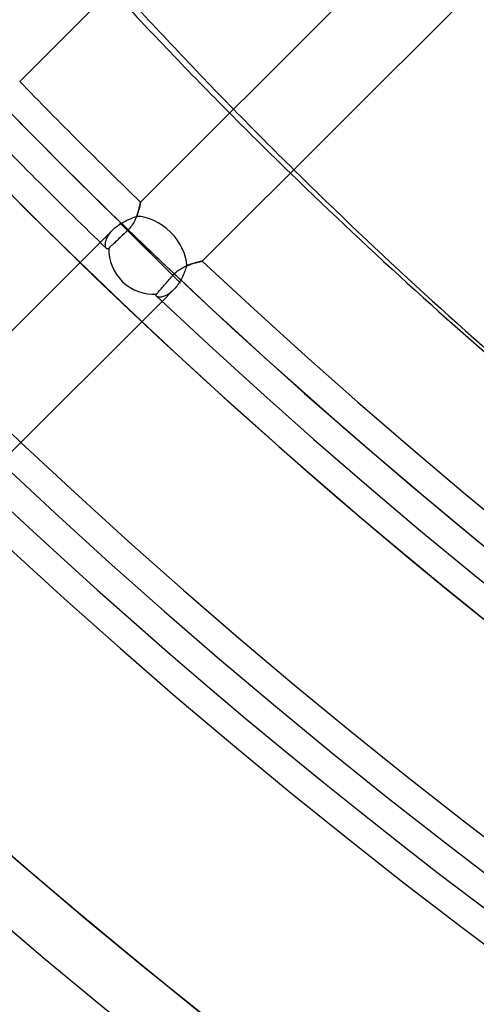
# Model space of a CAD drawing. Header units: millimetres. Extents: x -156 to 156, y -156 to 156.
# Tile 6 of 68: x -71.41 to -63.39, y -85.5 to -68.2. Entities that reach past the tile are written whole.
import ezdxf

# ---------------------------------------------------------------- set-up
doc = ezdxf.new("R2010")
doc.units = ezdxf.units.MM
doc.layers.add('MAIN-1', color=7, linetype='Continuous')

msp = doc.modelspace()

# ---------------------------------------------------------------- linework, layer by layer
at = {"layer": 'MAIN-1'}
for p, q in [((-71.41, -69.288), (-66.601, -64.48)), ((-64.48, -66.601), (-69.288, -71.41)), ((-68.204, -72.446), (-63.393, -67.636)), ((-69.295, -71.44), (-69.297, -71.45)), ((-69.297, -71.451), (-69.295, -71.44)), ((-69.293, -71.431), (-69.295, -71.44)), ((-69.295, -71.44), (-69.293, -71.431)), ((-69.291, -71.423), (-69.293, -71.431)), ((-69.293, -71.431), (-69.291, -71.423)), ((-69.29, -71.417), (-69.291, -71.423)), ((-69.291, -71.423), (-69.29, -71.418)), ((-69.289, -71.413), (-69.29, -71.417)), ((-69.29, -71.418), (-69.289, -71.413)), ((-69.288, -71.41), (-69.289, -71.411)), ((-69.289, -71.411), (-69.288, -71.41)), ((-69.289, -71.411), (-69.289, -71.413)), ((-69.289, -71.413), (-69.289, -71.411)), ((-69.342, -71.617), (-69.349, -71.637)), ((-69.349, -71.638), (-69.342, -71.618)), ((-69.335, -71.597), (-69.342, -71.617)), ((-69.342, -71.618), (-69.335, -71.597)), ((-69.329, -71.577), (-69.335, -71.597)), ((-69.335, -71.597), (-69.329, -71.578)), ((-69.323, -71.558), (-69.329, -71.577)), ((-69.329, -71.578), (-69.324, -71.558)), ((-69.324, -71.558), (-69.318, -71.54)), ((-69.318, -71.54), (-69.323, -71.558)), ((-69.314, -71.522), (-69.318, -71.54)), ((-69.318, -71.54), (-69.314, -71.522)), ((-69.309, -71.505), (-69.314, -71.522)), ((-69.314, -71.522), (-69.31, -71.506)), ((-69.31, -71.506), (-69.306, -71.49)), ((-69.306, -71.49), (-69.309, -71.505)), ((-69.302, -71.475), (-69.306, -71.49)), ((-69.306, -71.49), (-69.302, -71.476)), ((-69.299, -71.462), (-69.302, -71.475)), ((-69.302, -71.476), (-69.299, -71.463)), ((-69.297, -71.45), (-69.299, -71.462)), ((-69.299, -71.463), (-69.297, -71.451)), ((-69.65, -71.771), (-69.12, -72.302)), ((-69.65, -71.771), (-68.589, -72.832)), ((-69.649, -71.797), (-69.625, -71.782)), ((-69.625, -71.782), (-69.6, -71.767)), ((-69.6, -71.767), (-69.576, -71.754)), ((-69.576, -71.754), (-69.551, -71.741)), ((-69.551, -71.741), (-69.526, -71.728)), ((-69.526, -71.728), (-69.5, -71.717)), ((-69.5, -71.717), (-69.475, -71.706)), ((-69.475, -71.706), (-69.451, -71.695)), ((-69.451, -71.695), (-69.427, -71.686)), ((-69.419, -71.787), (-69.433, -71.808)), ((-69.427, -71.686), (-69.403, -71.676)), ((-69.407, -71.765), (-69.419, -71.787)), ((-69.395, -71.744), (-69.407, -71.765)), ((-69.403, -71.676), (-69.38, -71.668)), ((-69.384, -71.722), (-69.395, -71.744)), ((-69.374, -71.701), (-69.384, -71.722)), ((-69.38, -71.668), (-69.357, -71.659)), ((-69.365, -71.679), (-69.374, -71.701)), ((-69.357, -71.658), (-69.365, -71.679)), ((-69.349, -71.637), (-69.357, -71.658)), ((-69.357, -71.659), (-69.349, -71.638)), ((-69.778, -71.899), (-69.996, -72.117)), ((-69.836, -71.966), (-69.818, -71.944)), ((-69.818, -71.944), (-69.799, -71.921)), ((-69.799, -71.921), (-69.778, -71.899)), ((-69.778, -71.899), (-69.759, -71.881)), ((-69.759, -71.881), (-69.738, -71.863)), ((-69.738, -71.863), (-69.717, -71.845)), ((-69.717, -71.845), (-69.695, -71.829)), ((-69.695, -71.829), (-69.673, -71.812)), ((-69.673, -71.812), (-69.649, -71.797)), ((-69.56, -71.949), (-69.583, -71.971)), ((-69.537, -71.927), (-69.56, -71.949)), ((-69.515, -71.906), (-69.537, -71.927)), ((-69.497, -71.888), (-69.515, -71.906)), ((-69.479, -71.869), (-69.497, -71.888)), ((-69.463, -71.849), (-69.479, -71.869)), ((-69.447, -71.829), (-69.463, -71.849)), ((-69.433, -71.808), (-69.447, -71.829)), ((-69.996, -72.117), (-73.056, -75.177)), ((-69.907, -72.152), (-69.906, -72.134)), ((-69.906, -72.134), (-69.903, -72.116)), ((-69.903, -72.116), (-69.899, -72.097)), ((-69.899, -72.097), (-69.893, -72.077)), ((-69.893, -72.077), (-69.886, -72.055)), ((-69.886, -72.055), (-69.876, -72.034)), ((-69.876, -72.034), (-69.865, -72.012)), ((-69.865, -72.012), (-69.851, -71.989)), ((-69.851, -71.989), (-69.836, -71.966)), ((-69.742, -72.123), (-69.759, -72.138)), ((-69.725, -72.106), (-69.742, -72.123)), ((-69.706, -72.088), (-69.725, -72.106)), ((-69.687, -72.069), (-69.706, -72.088)), ((-69.667, -72.05), (-69.687, -72.069)), ((-69.647, -72.031), (-69.667, -72.05)), ((-69.626, -72.012), (-69.647, -72.031)), ((-69.605, -71.992), (-69.626, -72.012)), ((-69.583, -71.971), (-69.605, -71.992)), ((-69.906, -72.168), (-69.907, -72.152)), ((-69.905, -72.182), (-69.906, -72.168)), ((-69.902, -72.195), (-69.905, -72.182)), ((-69.897, -72.206), (-69.902, -72.195)), ((-69.892, -72.216), (-69.897, -72.206)), ((-69.886, -72.223), (-69.892, -72.216)), ((-69.883, -72.226), (-69.886, -72.223)), ((-69.88, -72.228), (-69.883, -72.226)), ((-69.876, -72.23), (-69.88, -72.228)), ((-69.872, -72.231), (-69.876, -72.23)), ((-69.869, -72.231), (-69.872, -72.231)), ((-69.865, -72.231), (-69.869, -72.231)), ((-69.861, -72.23), (-69.865, -72.231)), ((-69.856, -72.228), (-69.861, -72.23)), ((-69.852, -72.226), (-69.856, -72.228)), ((-69.848, -72.223), (-69.852, -72.226)), ((-69.844, -72.219), (-69.848, -72.223)), ((-69.836, -72.211), (-69.844, -72.219)), ((-69.826, -72.202), (-69.836, -72.211)), ((-69.815, -72.191), (-69.826, -72.202)), ((-69.802, -72.179), (-69.815, -72.191)), ((-69.788, -72.166), (-69.802, -72.179)), ((-69.774, -72.152), (-69.788, -72.166)), ((-69.759, -72.138), (-69.774, -72.152)), ((-68.349, -72.482), (-68.369, -72.488)), ((-68.368, -72.488), (-68.35, -72.483)), ((-68.35, -72.483), (-68.333, -72.478)), ((-68.329, -72.477), (-68.349, -72.482)), ((-68.333, -72.478), (-68.317, -72.473)), ((-68.311, -72.472), (-68.329, -72.477)), ((-68.317, -72.473), (-68.302, -72.469)), ((-68.294, -72.467), (-68.311, -72.472)), ((-68.302, -72.469), (-68.287, -72.466)), ((-68.278, -72.463), (-68.294, -72.467)), ((-68.287, -72.466), (-68.274, -72.462)), ((-68.263, -72.46), (-68.278, -72.463)), ((-68.274, -72.462), (-68.261, -72.459)), ((-68.25, -72.457), (-68.263, -72.46)), ((-68.261, -72.459), (-68.25, -72.457)), ((-68.25, -72.457), (-68.239, -72.454)), ((-68.238, -72.454), (-68.25, -72.457)), ((-68.239, -72.454), (-68.23, -72.452)), ((-68.228, -72.452), (-68.238, -72.454)), ((-68.23, -72.452), (-68.222, -72.45)), ((-68.219, -72.45), (-68.228, -72.452)), ((-68.222, -72.45), (-68.216, -72.449)), ((-68.213, -72.448), (-68.219, -72.45)), ((-68.216, -72.449), (-68.211, -72.448)), ((-68.208, -72.447), (-68.213, -72.448)), ((-68.211, -72.448), (-68.207, -72.447)), ((-68.205, -72.447), (-68.208, -72.447)), ((-68.207, -72.447), (-68.205, -72.447)), ((-68.205, -72.447), (-68.204, -72.446)), ((-68.204, -72.446), (-68.205, -72.447)), ((-68.691, -72.664), (-68.674, -72.648)), ((-68.674, -72.648), (-68.656, -72.633)), ((-68.656, -72.633), (-68.638, -72.618)), ((-68.638, -72.618), (-68.619, -72.604)), ((-68.619, -72.604), (-68.6, -72.591)), ((-68.6, -72.591), (-68.58, -72.579)), ((-68.58, -72.579), (-68.561, -72.568)), ((-68.561, -72.568), (-68.541, -72.557)), ((-68.541, -72.557), (-68.521, -72.547)), ((-68.52, -72.646), (-68.53, -72.67)), ((-68.521, -72.547), (-68.502, -72.538)), ((-68.511, -72.621), (-68.52, -72.646)), ((-68.502, -72.597), (-68.511, -72.621)), ((-68.502, -72.538), (-68.482, -72.529)), ((-68.493, -72.574), (-68.502, -72.597)), ((-68.485, -72.55), (-68.493, -72.574)), ((-68.478, -72.527), (-68.485, -72.55)), ((-68.482, -72.529), (-68.462, -72.521)), ((-68.455, -72.518), (-68.478, -72.527)), ((-68.462, -72.521), (-68.443, -72.514)), ((-68.433, -72.51), (-68.455, -72.518)), ((-68.443, -72.514), (-68.424, -72.507)), ((-68.411, -72.502), (-68.433, -72.51)), ((-68.424, -72.507), (-68.405, -72.5)), ((-68.39, -72.495), (-68.411, -72.502)), ((-68.405, -72.5), (-68.386, -72.494)), ((-68.369, -72.488), (-68.39, -72.495)), ((-68.386, -72.494), (-68.368, -72.488)), ((-68.838, -72.83), (-68.82, -72.81)), ((-68.82, -72.81), (-68.802, -72.789)), ((-68.802, -72.789), (-68.783, -72.767)), ((-68.783, -72.767), (-68.763, -72.744)), ((-68.763, -72.744), (-68.743, -72.721)), ((-68.743, -72.721), (-68.723, -72.698)), ((-68.723, -72.698), (-68.708, -72.681)), ((-68.708, -72.681), (-68.691, -72.664)), ((-68.603, -72.813), (-68.618, -72.836)), ((-68.59, -72.79), (-68.603, -72.813)), ((-68.577, -72.767), (-68.59, -72.79)), ((-68.564, -72.743), (-68.577, -72.767)), ((-68.552, -72.719), (-68.564, -72.743)), ((-68.541, -72.694), (-68.552, -72.719)), ((-68.53, -72.67), (-68.541, -72.694)), ((-68.992, -73.007), (-68.982, -72.996)), ((-68.982, -72.996), (-68.972, -72.983)), ((-68.972, -72.983), (-68.96, -72.97)), ((-68.96, -72.97), (-68.947, -72.955)), ((-68.947, -72.955), (-68.934, -72.94)), ((-68.934, -72.94), (-68.921, -72.925)), ((-68.921, -72.925), (-68.906, -72.908)), ((-68.911, -73.154), (-68.713, -72.956)), ((-68.906, -72.908), (-68.89, -72.889)), ((-68.89, -72.889), (-68.873, -72.87)), ((-68.873, -72.87), (-68.855, -72.85)), ((-68.855, -72.85), (-68.838, -72.83)), ((-68.754, -72.993), (-68.775, -73.009)), ((-68.734, -72.975), (-68.754, -72.993)), ((-68.713, -72.956), (-68.734, -72.975)), ((-68.696, -72.938), (-68.713, -72.956)), ((-68.68, -72.92), (-68.696, -72.938)), ((-68.664, -72.9), (-68.68, -72.92)), ((-68.648, -72.879), (-68.664, -72.9)), ((-68.632, -72.858), (-68.648, -72.879)), ((-68.618, -72.836), (-68.632, -72.858)), ((-71.993, -76.235), (-68.911, -73.154)), ((-69.016, -73.039), (-69.014, -73.035)), ((-69.016, -73.043), (-69.016, -73.039)), ((-69.016, -73.046), (-69.016, -73.043)), ((-69.016, -73.05), (-69.016, -73.046)), ((-69.015, -73.053), (-69.016, -73.05)), ((-69.013, -73.056), (-69.015, -73.053)), ((-69.014, -73.035), (-69.012, -73.032)), ((-69.011, -73.059), (-69.013, -73.056)), ((-69.012, -73.032), (-69.01, -73.028)), ((-69.009, -73.062), (-69.011, -73.059)), ((-69.01, -73.028), (-69.007, -73.024)), ((-69.002, -73.067), (-69.009, -73.062)), ((-69.007, -73.024), (-69, -73.016)), ((-68.993, -73.071), (-69.002, -73.067)), ((-69, -73.016), (-68.992, -73.007)), ((-68.983, -73.075), (-68.993, -73.071)), ((-68.971, -73.077), (-68.983, -73.075)), ((-68.958, -73.078), (-68.971, -73.077)), ((-68.943, -73.078), (-68.958, -73.078)), ((-68.928, -73.076), (-68.943, -73.078)), ((-68.911, -73.074), (-68.928, -73.076)), ((-68.893, -73.069), (-68.911, -73.074)), ((-68.875, -73.064), (-68.893, -73.069)), ((-68.856, -73.056), (-68.875, -73.064)), ((-68.836, -73.047), (-68.856, -73.056)), ((-68.816, -73.036), (-68.836, -73.047)), ((-68.796, -73.024), (-68.816, -73.036)), ((-68.775, -73.009), (-68.796, -73.024))]:
    msp.add_line(p, q, dxfattribs=at)
for radius, start, end in [(101, 89.99998, 270.00002), (100, 89.99998, 270.00002), (105, 179.99998, 0), (101, 179.99998, 270.00002), (100, 179.99998, 270.00002), (99.5, 224.13624, 225.86376), (100.5, 224.05797, 225.94203), (99.5, 226.72778, 313.27226), (100.5, 226.63422, 313.36576), (104, 225.82641, 226.65301), (104, 226.65301, 313.34703), (104.5, 226.6451, 313.35493), (105.5, 226.55607, 313.44397), (109.5, 226.45242, 313.54762), (109.5, 226.4703, 313.52969), (109.5, 226.56993, 313.43005), (110.5, 226.47253, 313.52745), (110.5, 226.47253, 313.52745), (110.5, 226.47253, 313.52745)]:
    msp.add_arc((0, 0), radius, start, end, dxfattribs=at)
for centre, major_axis, ratio, start_param, end_param in [((17.871, 24.098), (74.884, 103.069), 0.809017, 2.976251, 3.005198), ((17.396, 24.443), (-74.884, -103.069), 0.809017, -0.159743, -0.130788), ((17.396, 24.443), (-74.884, -103.069), 0.809017, -0.130788, -0.116292), ((17.871, 24.098), (74.884, 103.069), 0.809017, 3.005198, 3.019689), ((17.396, 24.443), (-74.884, -103.069), 0.809017, -0.116292, 0), ((17.871, 24.098), (74.884, 103.069), 0.809017, 3.019689, 3.141593), ((-69.12, -72.302), (0.53, -0.53), 0.682961, 0.612344, 2.548843), ((-69.12, -72.302), (0.53, -0.53), 0.931457, -2.435066, -0.664294)]:
    msp.add_ellipse(centre, major_axis=major_axis, ratio=ratio, start_param=start_param, end_param=end_param, dxfattribs=at)

doc.saveas('drawing.dxf')
